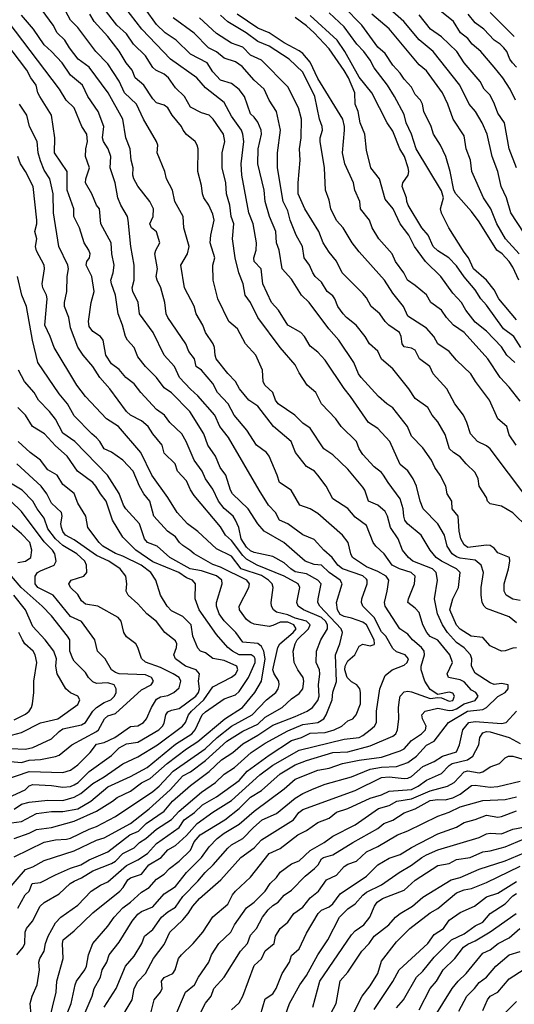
# Model space of a CAD drawing. Header units: metres. Extents: x -51132 to -49532, y -231222 to -229437.
# Tile 58 of 256: x -50578 to -50512, y -230971 to -230840. Entities that reach past the tile are written whole.
import ezdxf

# ---------------------------------------------------------------- set-up
doc = ezdxf.new("R2010")
doc.units = ezdxf.units.M
doc.layers.add('CONTOUR_INDEX', color=1, linetype='Continuous')
doc.layers.add('CONTOUR_INTER', color=3, linetype='Continuous')

msp = doc.modelspace()

# ---------------------------------------------------------------- linework, layer by layer
at = {"layer": 'CONTOUR_INDEX'}
for points, elevation in [([(-50511.58, -230920.47), (-50512.58, -230919.66), (-50515.58, -230918.54), (-50515.9, -230918.26), (-50516.15, -230917.76), (-50516.28, -230916.76), (-50516.28, -230915.76), (-50515.99, -230913.76), (-50516.28, -230912.76), (-50517.08, -230912.13), (-50519.08, -230911.85), (-50519.58, -230911.69), (-50520.15, -230911.26), (-50520.84, -230910.26), (-50521.18, -230908.76), (-50522.07, -230907.26), (-50524.03, -230905.26), (-50524.43, -230904.26), (-50524.91, -230902.26), (-50525.35, -230901.26), (-50526.08, -230900.21), (-50527.08, -230899.33), (-50528.48, -230896.26), (-50530.08, -230894.55), (-50531.34, -230893.76), (-50533.73, -230890.26), (-50534.58, -230889.23), (-50537.08, -230885.45), (-50538.08, -230884.37), (-50539.08, -230883.57), (-50539.85, -230882.26), (-50540.36, -230881.76), (-50542.08, -230880.77), (-50543.33, -230878.76), (-50544.24, -230877.76), (-50545.4, -230875.26), (-50545.64, -230873.26), (-50546.59, -230872.26), (-50546.62, -230871.76), (-50546.31, -230870.76), (-50546.24, -230869.76), (-50546.71, -230867.26), (-50547.26, -230865.76), (-50548.23, -230860.76), (-50548.31, -230859.26), (-50547.95, -230856.26), (-50548.08, -230855.26), (-50548.28, -230854.76), (-50549.58, -230852.9), (-50550.58, -230851.07), (-50553.08, -230849.1), (-50554.21, -230847.76), (-50557.71, -230845.26), (-50561.56, -230841.26), (-50566.08, -230835.38)], 55), ([(-50511.08, -230890.92), (-50512.58, -230889.03), (-50513.78, -230887.76), (-50515.41, -230885.26), (-50518.58, -230881.73), (-50520, -230880.76), (-50520.94, -230879.76), (-50521.61, -230878.76), (-50523.02, -230877.76), (-50523.58, -230876.73), (-50525.08, -230875.46), (-50526.14, -230874.76), (-50526.62, -230873.76), (-50527.71, -230872.26), (-50528.16, -230871.26), (-50529.94, -230869.26), (-50530.84, -230867.76), (-50531.2, -230866.76), (-50532.39, -230865.26), (-50532.47, -230864.26), (-50533.13, -230862.76), (-50533.32, -230861.76), (-50534.5, -230859.26), (-50534.81, -230857.76), (-50534.51, -230854.76), (-50534.51, -230854.26), (-50534.75, -230853.26), (-50538.08, -230847.85), (-50539.08, -230845.69), (-50540.08, -230844.54), (-50540.58, -230844.15), (-50542.58, -230843.08), (-50544.58, -230841.75), (-50546.08, -230841.16), (-50548.82, -230839.26)], 60), ([(-50511.22, -230871.26), (-50513.06, -230869.26), (-50514.21, -230867.26), (-50515.03, -230865.26), (-50515.98, -230863.76), (-50517.56, -230860.26), (-50517.7, -230858.76), (-50518.28, -230857.26), (-50518.58, -230855.49), (-50520.04, -230853.26), (-50520.73, -230851.26), (-50521.47, -230849.76), (-50523.58, -230846.83), (-50524.58, -230846.03), (-50528.58, -230841.25), (-50530.87, -230839.26)], 65), ([(-50511.88, -230842.26), (-50515.08, -230839.03)], 70), ([(-50573.97, -230973.76), (-50572.96, -230969.76), (-50572.87, -230968.26), (-50572.02, -230965.26), (-50572.12, -230963.26), (-50572.03, -230962.76), (-50570.58, -230961.57), (-50568.08, -230959.16), (-50564.5, -230956.26), (-50564.02, -230955.76), (-50563.4, -230954.76), (-50563.08, -230954.51), (-50561.58, -230954), (-50560.6, -230952.76), (-50558.96, -230951.76), (-50558.1, -230950.76), (-50557.08, -230950.19), (-50555.58, -230948.86), (-50554.16, -230947.26), (-50552.08, -230945.72), (-50549.58, -230944.17), (-50545.82, -230940.76), (-50544.08, -230939.48), (-50540.58, -230937.47), (-50534.58, -230935.99), (-50532.58, -230935.75), (-50532.08, -230935.51), (-50531.11, -230934.76), (-50530.53, -230934.26), (-50530.24, -230933.76), (-50530.27, -230932.26), (-50529.82, -230929.26), (-50529.08, -230927.52), (-50528.16, -230926.76), (-50526.58, -230926.13), (-50526.17, -230925.76), (-50525.98, -230925.26), (-50526.43, -230924.76), (-50527.58, -230924.34), (-50528.08, -230923.91), (-50529.03, -230922.26), (-50529.58, -230921.69), (-50530.55, -230919.76), (-50532.1, -230918.26), (-50532.26, -230917.76), (-50532.2, -230917.26), (-50531.51, -230915.26), (-50531.48, -230914.76), (-50531.58, -230914.64), (-50532.08, -230914.2), (-50534.78, -230913.26), (-50535.41, -230912.76), (-50536.16, -230911.76), (-50537.29, -230910.76), (-50538.58, -230909.36), (-50540.08, -230908.73), (-50542.08, -230907.27), (-50543.21, -230906.76), (-50543.73, -230905.76), (-50544.64, -230904.76), (-50545.91, -230902.76), (-50549.97, -230895.76), (-50551.15, -230894.26), (-50551.83, -230892.76), (-50554.08, -230890.17), (-50555.08, -230889.3), (-50556.52, -230887.76), (-50557.19, -230886.26), (-50558.57, -230884.76), (-50560.03, -230881.76), (-50561.86, -230879.26), (-50562.05, -230877.76), (-50562.75, -230876.26), (-50562.83, -230875.76), (-50562.55, -230874.76), (-50562.56, -230872.76), (-50563.03, -230870.26), (-50563.36, -230866.76), (-50563.47, -230866.26), (-50564.35, -230864.76), (-50564.74, -230863.76), (-50565.11, -230861.76), (-50565.77, -230859.76), (-50565.67, -230858.26), (-50566.03, -230857.26), (-50566.66, -230856.26), (-50566.78, -230855.76), (-50566.62, -230854.26), (-50567.36, -230852.26), (-50568.76, -230850.26), (-50569.44, -230848.76), (-50571.08, -230847.39), (-50572.19, -230845.76), (-50573.58, -230844.24), (-50574.58, -230843.35), (-50575.99, -230841.26), (-50577.58, -230839.42)], 50), ([(-50578.58, -230951.68), (-50574.58, -230949.72), (-50573.08, -230949.41), (-50571.58, -230949.34), (-50571.08, -230949.19), (-50568.58, -230947.99), (-50567.58, -230947.66), (-50565.08, -230946.32), (-50560.08, -230942.96), (-50559.25, -230942.26), (-50557.38, -230940.26), (-50553.11, -230937.26), (-50551.52, -230935.76), (-50549.6, -230934.26), (-50546.85, -230932.76), (-50544.93, -230930.76), (-50543.66, -230929.76), (-50543.35, -230929.26), (-50543.22, -230928.76), (-50543.28, -230928.26), (-50543.91, -230927.26), (-50544.08, -230926.76), (-50543.42, -230923.76), (-50543.13, -230923.26), (-50541.36, -230921.76), (-50540.97, -230921.26), (-50541.27, -230920.76), (-50542.08, -230920.4), (-50543.08, -230920.39), (-50544.08, -230920.85), (-50544.58, -230920.94), (-50546.58, -230920.63), (-50547.08, -230920.42), (-50547.58, -230920.02), (-50548.51, -230918.76), (-50548.57, -230918.26), (-50547.27, -230915.76), (-50547.18, -230915.26), (-50547.54, -230914.76), (-50551.08, -230913.06), (-50552.08, -230912.7), (-50554.58, -230911.29), (-50555.15, -230910.76), (-50556.08, -230910.17), (-50556.54, -230909.76), (-50557.08, -230908.99), (-50558.11, -230908.26), (-50559.93, -230906.26), (-50560.49, -230904.26), (-50561.3, -230903.26), (-50561.86, -230902.26), (-50562.71, -230900.26), (-50564.08, -230898.76), (-50565.58, -230897.72), (-50566.58, -230897.27), (-50567.15, -230896.26), (-50567.58, -230895.78), (-50568.23, -230895.26), (-50570.58, -230892.85), (-50571.44, -230891.26), (-50572.58, -230889.92), (-50575.43, -230885.76), (-50576.15, -230882.76), (-50576.92, -230878.26), (-50577.56, -230876.76), (-50578.15, -230874.26)], 45), ([(-50580.08, -230941.49), (-50576.58, -230940.3), (-50572.08, -230940.45), (-50571.08, -230940.14), (-50570.08, -230939.43), (-50568.46, -230937.76), (-50567.58, -230936.66), (-50566.58, -230936.43), (-50565.16, -230935.76), (-50563.08, -230934.31), (-50562.08, -230934.23), (-50561.31, -230933.76), (-50560.92, -230933.26), (-50560.27, -230931.76), (-50559.58, -230930.65), (-50559.08, -230930.36), (-50558.08, -230930.17), (-50557.26, -230929.76), (-50556.58, -230929.13), (-50556.34, -230928.26), (-50556.58, -230927.76), (-50557.38, -230927.26), (-50559.08, -230926.42), (-50561.08, -230925.73), (-50561.58, -230925.24), (-50562.07, -230923.76), (-50562.35, -230923.26), (-50563.58, -230922.32), (-50563.95, -230921.76), (-50564.32, -230920.26), (-50564.71, -230919.76), (-50567.42, -230918.26), (-50569.08, -230917.99), (-50569.58, -230917.53), (-50570.08, -230916.7), (-50571.08, -230915.76), (-50571.29, -230915.26), (-50570.98, -230914.76), (-50569.3, -230914.26), (-50568.89, -230913.76), (-50568.92, -230912.76), (-50569.14, -230912.26), (-50570.21, -230911.26), (-50572.08, -230910.16), (-50573.06, -230909.26), (-50574.08, -230907.93), (-50574.58, -230906.53), (-50575.52, -230905.26), (-50576.09, -230904.26), (-50577.49, -230902.76), (-50579.08, -230901.83)], 40), ([(-50560.53, -230973.26), (-50559.89, -230970.76), (-50559.06, -230969.76), (-50558.83, -230969.26), (-50558.92, -230968.26), (-50558.58, -230967.79), (-50557.43, -230967.26), (-50557.09, -230966.76), (-50556.64, -230965.26), (-50556.27, -230964.76), (-50554.7, -230963.26), (-50553.4, -230961.76), (-50552.08, -230959.68), (-50550.08, -230958.02), (-50549.48, -230956.76), (-50549.08, -230956.27), (-50547.08, -230954.4), (-50544.58, -230951.26), (-50543.08, -230950.56), (-50540.74, -230948.76), (-50539.58, -230948.16), (-50538.08, -230947.11), (-50536.58, -230946.54), (-50535.58, -230945.71), (-50534.08, -230945.23), (-50531.08, -230943.86), (-50529.58, -230943.44), (-50528.58, -230942.92), (-50525.58, -230942.69), (-50524.68, -230942.26), (-50523.58, -230941.46), (-50521.58, -230940.57), (-50520.58, -230939.5), (-50520.17, -230939.26), (-50518.11, -230938.76), (-50517.4, -230938.26), (-50516.61, -230936.76), (-50516.49, -230935.76), (-50516.08, -230935.13), (-50515.58, -230934.96), (-50515.08, -230935.01), (-50512.58, -230935.78), (-50511.08, -230936.58)], 55), ([(-50542.41, -230972.76), (-50541.87, -230971.26), (-50540.5, -230968.76), (-50539.58, -230967.52), (-50538.09, -230964.76), (-50536.75, -230962.76), (-50535.2, -230959.76), (-50534.08, -230958.63), (-50533.08, -230957.96), (-50532.08, -230956.82), (-50531.58, -230956.42), (-50529.58, -230955.43), (-50527.24, -230953.76), (-50525.58, -230952.81), (-50524.2, -230951.76), (-50523.58, -230951.44), (-50522.08, -230950.76), (-50516.58, -230949.13), (-50515.58, -230948.64), (-50515.08, -230948.54), (-50513.58, -230948.6), (-50512.08, -230947.98), (-50508.58, -230947.34)], 60), ([(-50527.58, -230971.82), (-50526.66, -230970.76), (-50524.9, -230967.76), (-50524.08, -230966.95), (-50522.58, -230965.07), (-50520.27, -230962.76), (-50518.58, -230961.98), (-50517.08, -230960.91), (-50516.08, -230960.39), (-50515.12, -230959.26), (-50513.08, -230957.95), (-50512.08, -230956.91), (-50511.58, -230956.6)], 65), ([(-50513.08, -230972.48), (-50511.58, -230971.01)], 70)]:
    msp.add_lwpolyline(points, dxfattribs=dict(at, elevation=elevation))
at = {"layer": 'CONTOUR_INTER'}
for points, elevation in [([(-50511.58, -230923.83), (-50512.08, -230923.84), (-50513.08, -230924.22), (-50513.58, -230924.24), (-50514.08, -230924.05), (-50515.08, -230923.52), (-50516.08, -230922.42), (-50517.62, -230922.26), (-50519.08, -230921.3), (-50519.58, -230920.78), (-50520.49, -230918.76), (-50520.09, -230917.26), (-50519.31, -230915.76), (-50519.12, -230913.76), (-50519.59, -230913.26), (-50521.59, -230912.26), (-50522.28, -230911.76), (-50523.08, -230910.76), (-50524.31, -230908.76), (-50526.11, -230907.26), (-50526.47, -230906.76), (-50526.63, -230906.26), (-50526.7, -230905.26), (-50527.08, -230903.91), (-50528.71, -230901.76), (-50529.32, -230900.76), (-50529.58, -230900.42), (-50530.58, -230899.68), (-50532.08, -230898.02), (-50532.58, -230897.26), (-50532.93, -230896.26), (-50534.98, -230894.26), (-50535.7, -230893.26), (-50537.6, -230891.26), (-50538.34, -230889.76), (-50539.51, -230888.76), (-50540.58, -230887.11), (-50541.08, -230886.05), (-50543.08, -230883.76), (-50546.09, -230879.76), (-50547.04, -230877.76), (-50547.77, -230876.76), (-50548.02, -230875.26), (-50548.61, -230873.76), (-50549.12, -230871.76), (-50549.48, -230869.26), (-50549.3, -230867.26), (-50549.65, -230866.26), (-50549.81, -230864.76), (-50550.27, -230863.26), (-50550.34, -230861.76), (-50550.84, -230859.76), (-50550.85, -230857.76), (-50550.47, -230856.26), (-50550.67, -230855.26), (-50552.04, -230853.26), (-50552.58, -230852.75), (-50553.58, -230852.42), (-50555.08, -230851.7), (-50555.85, -230850.26), (-50557.08, -230849.1), (-50557.99, -230847.76), (-50558.58, -230847.27), (-50559.7, -230846.76), (-50560.08, -230846.38), (-50561.08, -230844.85), (-50562.66, -230843.26), (-50563.58, -230841.89), (-50564.89, -230840.76), (-50567.95, -230836.76)], 54), ([(-50510.58, -230868.5), (-50512.33, -230865.76), (-50512.94, -230863.76), (-50513.65, -230862.26), (-50514.07, -230860.26), (-50514.85, -230858.26), (-50515.52, -230855.26), (-50516.15, -230853.76), (-50517.07, -230852.26), (-50517.92, -230851.26), (-50519.16, -230848.76), (-50522.71, -230844.26), (-50524.58, -230842.71), (-50526.62, -230840.26), (-50529.58, -230837.61)], 66), ([(-50511.73, -230850.76), (-50512.41, -230849.26), (-50513.4, -230847.76), (-50514.58, -230846.33), (-50516.36, -230844.26), (-50517.48, -230843.26), (-50518.08, -230842.52), (-50519.04, -230841.76), (-50520.01, -230840.26), (-50523.58, -230837.3)], 68), ([(-50571.76, -230973.26), (-50570.97, -230971.26), (-50570.46, -230968.76), (-50570.26, -230968.26), (-50569.16, -230966.76), (-50568.92, -230966.26), (-50568.67, -230964.76), (-50568.07, -230963.26), (-50566.08, -230960.92), (-50565.25, -230959.76), (-50564.08, -230958.51), (-50563.06, -230957.76), (-50561.58, -230956.42), (-50560.57, -230955.76), (-50559.58, -230954.69), (-50558.58, -230954), (-50557.88, -230953.26), (-50556.58, -230952.26), (-50555.08, -230950.78), (-50554.58, -230949.7), (-50553.78, -230948.76), (-50550.47, -230946.76), (-50548.58, -230945.24), (-50547.08, -230943.73), (-50545.58, -230942.85), (-50543.08, -230940.62), (-50541.08, -230939.43), (-50539.58, -230938.84), (-50536.08, -230937.77), (-50534.08, -230937.68), (-50531.08, -230936.89), (-50528.08, -230935.6), (-50527.7, -230935.26), (-50527.46, -230934.76), (-50527.26, -230933.26), (-50527.33, -230931.76), (-50527.21, -230930.76), (-50527.08, -230930.26), (-50526.58, -230929.67), (-50526.08, -230929.58), (-50525.58, -230929.7), (-50523.08, -230930.57), (-50522.08, -230930.43), (-50521.58, -230930.5), (-50520.58, -230930.91), (-50520.08, -230930.82), (-50519.84, -230930.26), (-50520.08, -230929.84), (-50520.58, -230929.72), (-50522.08, -230930.05), (-50523.08, -230929.35), (-50523.81, -230928.26), (-50524.29, -230926.76), (-50524.29, -230926.26), (-50523.86, -230924.76), (-50523.9, -230924.26), (-50524.24, -230923.76), (-50525.45, -230922.76), (-50526.08, -230921.99), (-50527.16, -230921.26), (-50529.12, -230918.26), (-50529.2, -230917.76), (-50528.83, -230916.26), (-50528.63, -230914.76), (-50528.95, -230914.26), (-50530.08, -230913.62), (-50531.58, -230912.99), (-50533.44, -230911.76), (-50533.7, -230911.26), (-50534.05, -230909.76), (-50534.8, -230908.76), (-50538.08, -230905.88), (-50539.08, -230905.28), (-50540.47, -230904.76), (-50541.62, -230902.76), (-50543.2, -230901.76), (-50543.49, -230900.76), (-50544.58, -230898.25), (-50544.93, -230897.76), (-50546.26, -230896.76), (-50547.53, -230894.76), (-50549.24, -230892.76), (-50550.05, -230891.26), (-50551.47, -230889.76), (-50552.08, -230888.56), (-50553.58, -230886.78), (-50554.31, -230886.26), (-50554.53, -230885.26), (-50555.27, -230884.26), (-50555.66, -230883.26), (-50558.09, -230879.76), (-50558.32, -230879.26), (-50558.46, -230877.76), (-50559.01, -230875.76), (-50559.52, -230874.76), (-50559.62, -230874.26), (-50559.48, -230873.26), (-50559.81, -230871.26), (-50559.7, -230870.76), (-50559.17, -230869.76), (-50559.58, -230868.3), (-50560.24, -230867.76), (-50560.46, -230867.26), (-50560.05, -230866.26), (-50559.98, -230865.26), (-50560.46, -230864.26), (-50562.08, -230862.21), (-50562.63, -230861.26), (-50562.75, -230860.76), (-50562.69, -230859.76), (-50562.98, -230858.76), (-50563.09, -230857.26), (-50563.69, -230855.76), (-50564.1, -230853.26), (-50566.04, -230849.76), (-50568.58, -230846.35), (-50570.04, -230845.26), (-50571.21, -230843.76), (-50571.82, -230842.76), (-50572.86, -230841.76), (-50573.37, -230840.76), (-50574.85, -230838.76)], 51), ([(-50569.24, -230972.76), (-50568.17, -230970.26), (-50567.92, -230969.26), (-50567.08, -230967.76), (-50566.82, -230966.76), (-50566.21, -230965.76), (-50565.89, -230964.76), (-50564.58, -230963.09), (-50562.84, -230960.26), (-50562.08, -230959.35), (-50561.58, -230959), (-50560.08, -230958.34), (-50558.58, -230956.62), (-50557.08, -230955.67), (-50555.59, -230953.76), (-50553.6, -230951.76), (-50552.58, -230950.35), (-50551.49, -230949.26), (-50550.58, -230948.55), (-50548.58, -230947.31), (-50546.58, -230945.62), (-50542.58, -230942.63), (-50541.08, -230941.32), (-50538.08, -230940.14), (-50536.58, -230939.88), (-50534.78, -230939.26), (-50532.58, -230938.8), (-50529.58, -230938.4), (-50527.08, -230937.53), (-50526.58, -230937.26), (-50525.58, -230936.19), (-50524.24, -230935.26), (-50523.73, -230934.76), (-50523.62, -230934.26), (-50524.14, -230933.26), (-50524.19, -230932.76), (-50523.78, -230932.26), (-50522.08, -230931.84), (-50520.58, -230932.17), (-50520.08, -230932.14), (-50519.58, -230931.95), (-50518.58, -230931.27), (-50517.08, -230930.82), (-50516.68, -230930.26), (-50517.03, -230929.76), (-50517.58, -230929.46), (-50518.58, -230928.35), (-50519.08, -230928.09), (-50520.66, -230927.76), (-50520.83, -230927.26), (-50520.11, -230925.76), (-50520.46, -230924.76), (-50522.08, -230922.8), (-50523.08, -230922.28), (-50523.54, -230921.76), (-50524.07, -230920.76), (-50524.58, -230919.1), (-50525.08, -230918.52), (-50526.06, -230917.76), (-50525.97, -230917.26), (-50525.19, -230915.26), (-50525.11, -230914.26), (-50525.63, -230913.76), (-50527.17, -230913.26), (-50528.17, -230912.76), (-50529.25, -230911.26), (-50530.36, -230910.26), (-50530.69, -230909.76), (-50531.58, -230907.5), (-50533.08, -230906.37), (-50534.08, -230905.23), (-50536.08, -230903.93), (-50536.95, -230902.26), (-50538.09, -230900.76), (-50538.54, -230900.26), (-50539.58, -230899.6), (-50541.06, -230897.76), (-50541.65, -230896.26), (-50544, -230894.26), (-50546.08, -230891.58), (-50547.28, -230890.76), (-50548.53, -230889.26), (-50549.06, -230888.26), (-50550.08, -230887.23), (-50551.63, -230885.26), (-50551.79, -230884.76), (-50551.85, -230883.76), (-50552.05, -230883.26), (-50553.08, -230881.76), (-50553.43, -230880.76), (-50554.3, -230879.26), (-50554.58, -230878.21), (-50555.88, -230875.76), (-50556.36, -230872.76), (-50555.44, -230871.26), (-50555.22, -230870.26), (-50555.94, -230867.76), (-50556.02, -230866.26), (-50557.15, -230864.26), (-50557.45, -230862.76), (-50558.28, -230861.26), (-50558.47, -230860.26), (-50559.51, -230857.76), (-50559.41, -230856.76), (-50559.61, -230856.26), (-50561.33, -230853.26), (-50562.26, -230851.26), (-50563.86, -230849.76), (-50564.58, -230848.22), (-50566.08, -230845.9), (-50567.7, -230844.26), (-50570.08, -230841.07), (-50571.08, -230840.07), (-50572.03, -230838.26)], 52), ([(-50566.57, -230971.76), (-50564.97, -230969.26), (-50563.73, -230966.26), (-50562.58, -230964.95), (-50561.57, -230963.26), (-50561.18, -230962.26), (-50560.08, -230961.38), (-50558.94, -230959.76), (-50558.08, -230959.03), (-50557.08, -230958.42), (-50556.08, -230956.96), (-50554.08, -230954.95), (-50553.12, -230953.76), (-50552.03, -230952.76), (-50550.08, -230950.53), (-50549.58, -230950.08), (-50548.08, -230949.25), (-50546.68, -230947.76), (-50545.52, -230946.76), (-50543.58, -230945.92), (-50541.08, -230943.88), (-50540.08, -230943.25), (-50538.58, -230942.56), (-50537.08, -230942.01), (-50533.58, -230941.01), (-50531.08, -230940), (-50529.58, -230939.75), (-50527.58, -230939.66), (-50526.08, -230939.12), (-50524.93, -230938.26), (-50523.58, -230936.8), (-50522.58, -230936.26), (-50520.66, -230933.76), (-50518.11, -230932.26), (-50516.08, -230932.05), (-50515.6, -230931.76), (-50514.08, -230930.32), (-50513.12, -230929.76), (-50512.68, -230929.26), (-50512.72, -230928.76), (-50513.58, -230928.56), (-50514.58, -230928.69), (-50515.08, -230928.49), (-50517.08, -230927.18), (-50517.59, -230926.26), (-50517.55, -230925.26), (-50517.71, -230924.76), (-50518.58, -230923.79), (-50519.58, -230923.1), (-50520.81, -230921.76), (-50521.44, -230920.76), (-50522.11, -230919.26), (-50522.52, -230917.26), (-50522.1, -230914.76), (-50522.28, -230913.76), (-50522.8, -230913.26), (-50525.43, -230912.26), (-50525.99, -230911.76), (-50526.78, -230910.76), (-50527.35, -230909.26), (-50528.39, -230907.76), (-50528.77, -230906.26), (-50529.08, -230905.62), (-50530.08, -230904.79), (-50531.31, -230904.26), (-50531.79, -230902.76), (-50532.08, -230902.37), (-50534.08, -230899.96), (-50536.08, -230898.08), (-50537.29, -230897.26), (-50539.08, -230894.5), (-50540.08, -230893.84), (-50541.16, -230892.76), (-50543.38, -230891.26), (-50543.72, -230890.76), (-50544.1, -230889.76), (-50545.14, -230888.76), (-50545.35, -230888.26), (-50545.45, -230886.76), (-50546.34, -230884.76), (-50547.72, -230883.26), (-50548.79, -230881.26), (-50549.96, -230880.26), (-50551.43, -230877.26), (-50552.04, -230874.76), (-50552.08, -230872.76), (-50551.8, -230871.76), (-50552.42, -230869.76), (-50552.33, -230868.76), (-50551.9, -230866.76), (-50552.08, -230865.96), (-50552.6, -230864.76), (-50553.28, -230863.76), (-50553.46, -230863.26), (-50553.58, -230862.15), (-50554.07, -230860.26), (-50554.04, -230857.26), (-50554.15, -230856.76), (-50554.43, -230856.26), (-50555.58, -230855.32), (-50556.05, -230854.76), (-50556.28, -230854.26), (-50557.49, -230852.76), (-50558.1, -230851.76), (-50558.58, -230851.41), (-50559.58, -230851.08), (-50560.08, -230850.57), (-50561.26, -230848.76), (-50562.43, -230847.76), (-50562.83, -230846.76), (-50563.65, -230845.76), (-50564.58, -230844.2), (-50566.08, -230842.26), (-50567.9, -230840.26), (-50568.5, -230839.26)], 53), ([(-50511.08, -230917.48), (-50512.08, -230917.32), (-50512.98, -230916.76), (-50513.22, -230916.26), (-50513.25, -230915.26), (-50512.64, -230913.26), (-50512.49, -230912.26), (-50512.54, -230911.76), (-50514.08, -230911.12), (-50514.58, -230910.53), (-50515.08, -230910.16), (-50515.58, -230910.12), (-50518.08, -230910.41), (-50518.58, -230910.06), (-50519, -230909.26), (-50519.25, -230908.26), (-50519.35, -230906.26), (-50520.15, -230905.26), (-50520.22, -230904.26), (-50520.83, -230903.26), (-50520.99, -230902.26), (-50521.76, -230900.76), (-50522.47, -230899.76), (-50522.93, -230898.76), (-50524.08, -230897.12), (-50525.58, -230895.58), (-50526.11, -230894.26), (-50528.08, -230891.78), (-50528.9, -230891.26), (-50530, -230890.26), (-50532.29, -230887.76), (-50532.66, -230887.26), (-50533.29, -230885.76), (-50535.3, -230882.76), (-50536.61, -230881.26), (-50539.24, -230877.76), (-50540.27, -230876.76), (-50541.58, -230874.62), (-50542.85, -230873.26), (-50543.23, -230870.76), (-50543.6, -230869.76), (-50543.66, -230868.26), (-50544.53, -230866.26), (-50545.1, -230864.26), (-50545.24, -230862.76), (-50546.06, -230859.26), (-50546.04, -230857.26), (-50545.58, -230855.26), (-50545.64, -230854.76), (-50546.08, -230853.7), (-50546.58, -230853), (-50547.08, -230852.59), (-50547.84, -230850.26), (-50548.58, -230849.31), (-50549.58, -230848.54), (-50551.08, -230848.09), (-50552.08, -230846.96), (-50552.83, -230845.76), (-50555.08, -230844.59), (-50556.96, -230842.76), (-50558.42, -230841.76), (-50559.58, -230840.63), (-50561.08, -230838.61)], 56), ([(-50511.58, -230880.03), (-50513.94, -230877.26), (-50514.58, -230876.06), (-50515.58, -230874.78), (-50517.3, -230873.26), (-50517.99, -230871.76), (-50518.58, -230871.02), (-50520.63, -230867.76), (-50521.58, -230865.81), (-50521.72, -230865.26), (-50521.34, -230863.76), (-50521.58, -230862.82), (-50524.95, -230857.26), (-50525.61, -230855.26), (-50526.29, -230853.76), (-50526.58, -230852.67), (-50527.87, -230850.26), (-50528.8, -230848.76), (-50530.58, -230846.44), (-50531.08, -230845.42), (-50531.94, -230844.26), (-50532.88, -230843.26), (-50534.58, -230840.98), (-50536.58, -230839.11)], 63), ([(-50511.27, -230874.76), (-50512.08, -230873.04), (-50512.58, -230872.29), (-50513.52, -230871.26), (-50514.22, -230870.76), (-50516.58, -230866.96), (-50517.58, -230865.58), (-50519.69, -230863.26), (-50519.94, -230862.76), (-50520.43, -230860.26), (-50521, -230858.26), (-50521.72, -230856.76), (-50522.65, -230855.26), (-50522.95, -230854.26), (-50523.94, -230852.26), (-50524.11, -230851.26), (-50524.37, -230850.76), (-50525.08, -230849.98), (-50525.58, -230848.99), (-50526.58, -230847.96), (-50527.08, -230847.15), (-50528.08, -230846.09), (-50529.08, -230844.53), (-50530.08, -230843.66), (-50532.2, -230840.76), (-50534.65, -230838.26)], 64), ([(-50511.59, -230859.76), (-50512.57, -230857.26), (-50513.17, -230853.76), (-50514.08, -230852.5), (-50514.51, -230851.26), (-50515.08, -230850.09), (-50515.91, -230849.26), (-50516.43, -230848.26), (-50518.55, -230845.76), (-50519.56, -230844.26), (-50521.58, -230842.3), (-50523.06, -230841.26), (-50524.58, -230839.35)], 67), ([(-50511.58, -230846.34), (-50512.14, -230845.76), (-50512.48, -230845.26), (-50512.89, -230844.26), (-50513.28, -230843.76), (-50513.77, -230843.26), (-50514.58, -230842.73), (-50515.95, -230841.26), (-50517.08, -230840.41), (-50518.03, -230839.26)], 69), ([(-50576.16, -230974.26), (-50576.45, -230971.26), (-50576.17, -230970.26), (-50575.5, -230968.76), (-50575.21, -230966.76), (-50575.27, -230965.76), (-50575.13, -230965.26), (-50574.59, -230964.26), (-50574.41, -230963.26), (-50574.05, -230962.26), (-50573.08, -230960.48), (-50572.36, -230959.76), (-50570.08, -230958.12), (-50568.3, -230956.26), (-50567.08, -230955.45), (-50566.08, -230955.02), (-50563.58, -230952.85), (-50562.08, -230952.1), (-50560.8, -230951.26), (-50559.58, -230949.9), (-50556.58, -230947.78), (-50555.9, -230946.76), (-50554.54, -230945.76), (-50553.48, -230944.76), (-50551.58, -230943.7), (-50548.58, -230941.51), (-50547.51, -230940.26), (-50544.58, -230938.12), (-50541.58, -230936.19), (-50540.25, -230935.76), (-50539.08, -230935.2), (-50537.08, -230935.09), (-50535.9, -230934.76), (-50534.89, -230934.26), (-50534.08, -230933.54), (-50533.42, -230933.26), (-50532.98, -230932.76), (-50532.4, -230931.26), (-50532.38, -230929.76), (-50532.49, -230929.26), (-50532.87, -230928.76), (-50533.58, -230928.35), (-50534.16, -230927.76), (-50534.5, -230926.76), (-50534.45, -230926.26), (-50534.08, -230925.55), (-50533.14, -230924.76), (-50532.58, -230923.57), (-50532.08, -230923.31), (-50531.08, -230923.52), (-50530.58, -230923.38), (-50530.52, -230923.26), (-50530.56, -230922.76), (-50531.61, -230920.76), (-50532.08, -230920.39), (-50533.58, -230919.85), (-50534.58, -230919.64), (-50535.08, -230919.34), (-50535.44, -230918.76), (-50535.59, -230917.76), (-50534.85, -230915.26), (-50535.11, -230914.76), (-50536.58, -230913.76), (-50537.58, -230912.79), (-50538.58, -230912.71), (-50539.75, -230912.26), (-50542.6, -230909.76), (-50545.22, -230908.26), (-50546.08, -230907.25), (-50547.39, -230905.26), (-50549.44, -230903.26), (-50549.71, -230902.76), (-50550.36, -230900.76), (-50551.09, -230899.76), (-50551.71, -230898.26), (-50552.73, -230896.76), (-50553.26, -230895.26), (-50555.15, -230892.26), (-50557.58, -230889.77), (-50558.58, -230889.11), (-50559.58, -230887.76), (-50561.05, -230886.26), (-50562.08, -230884.98), (-50562.55, -230883.76), (-50563.45, -230882.76), (-50563.73, -230882.26), (-50564.11, -230880.76), (-50564.69, -230879.26), (-50565.04, -230876.76), (-50565.61, -230875.26), (-50565.68, -230874.76), (-50565.38, -230873.76), (-50565.26, -230872.76), (-50565.55, -230871.26), (-50565.65, -230869.76), (-50567.02, -230867.26), (-50567.18, -230865.26), (-50567.59, -230864.76), (-50568.21, -230863.26), (-50569.04, -230861.76), (-50569.02, -230861.26), (-50568.53, -230859.76), (-50569.04, -230858.26), (-50569.01, -230857.26), (-50568.79, -230856.26), (-50568.9, -230855.26), (-50569.57, -230854.26), (-50570.58, -230851.76), (-50571.63, -230850.76), (-50572.54, -230849.26), (-50579.39, -230840.26)], 49), ([(-50510.09, -230907.76), (-50512.08, -230905.78), (-50513.58, -230904.93), (-50515.08, -230904.61), (-50515.45, -230904.26), (-50515.6, -230903.76), (-50516.57, -230902.26), (-50516.69, -230901.26), (-50517.08, -230900.4), (-50518.31, -230899.26), (-50519.08, -230898.32), (-50520, -230897.76), (-50520.5, -230897.26), (-50521.08, -230895.37), (-50522.08, -230893.64), (-50522.84, -230892.76), (-50523.43, -230891.76), (-50525.08, -230890.53), (-50525.93, -230889.26), (-50528.08, -230886.57), (-50529.58, -230885.28), (-50530.08, -230884.24), (-50531.19, -230883.26), (-50531.75, -230882.26), (-50532.97, -230880.76), (-50534.26, -230879.76), (-50534.69, -230879.26), (-50535.42, -230878.26), (-50535.8, -230877.26), (-50536.08, -230876.87), (-50536.82, -230876.26), (-50537.58, -230875.03), (-50538.43, -230874.26), (-50538.76, -230873.76), (-50539.21, -230872.76), (-50539.88, -230871.76), (-50540.12, -230870.26), (-50540.97, -230868.76), (-50541.76, -230866.76), (-50542.08, -230865.53), (-50542.71, -230864.26), (-50543.44, -230859.76), (-50543.47, -230857.76), (-50543.05, -230854.76), (-50543.61, -230852.26), (-50544.57, -230850.76), (-50545.22, -230849.26), (-50546.58, -230848.08), (-50548.18, -230846.26), (-50549.08, -230845.65), (-50550.58, -230845.16), (-50551.58, -230844.3), (-50552.64, -230843.76), (-50554.58, -230841.82), (-50557.37, -230839.76)], 57), ([(-50510.2, -230903.76), (-50515.08, -230897.27), (-50515.58, -230896.87), (-50516.8, -230896.26), (-50517.74, -230895.26), (-50518.2, -230893.76), (-50518.67, -230892.76), (-50519.79, -230891.26), (-50520.88, -230889.26), (-50522.7, -230887.26), (-50523.15, -230886.26), (-50524.52, -230885.26), (-50525.08, -230884.11), (-50525.58, -230883.83), (-50526.58, -230883.67), (-50526.85, -230883.26), (-50526.95, -230882.26), (-50527.2, -230881.76), (-50528.6, -230880.76), (-50529.09, -230880.26), (-50529.83, -230879.26), (-50530.97, -230878.26), (-50531.58, -230877.12), (-50532.08, -230876.52), (-50534.85, -230873.76), (-50535.58, -230872.24), (-50536.58, -230871.02), (-50537.36, -230869.76), (-50537.95, -230868.26), (-50539.81, -230865.26), (-50540.68, -230863.26), (-50540.7, -230861.76), (-50540.44, -230858.76), (-50540.51, -230857.26), (-50540.28, -230855.76), (-50540.25, -230853.26), (-50540.67, -230851.76), (-50542.08, -230848.95), (-50545.58, -230845.4), (-50547.08, -230844.76), (-50548.08, -230843.67), (-50549.58, -230843.14), (-50551.58, -230841.86), (-50553.85, -230839.76)], 58), ([(-50511.61, -230896.76), (-50512.58, -230895.4), (-50512.87, -230894.26), (-50514.08, -230893.26), (-50515.18, -230890.76), (-50517.07, -230888.26), (-50517.66, -230887.26), (-50519.58, -230885.45), (-50520.58, -230884.26), (-50522.08, -230883.27), (-50522.63, -230882.26), (-50523.58, -230881.17), (-50526.08, -230879.55), (-50526.65, -230878.26), (-50528.08, -230876.5), (-50529.21, -230874.76), (-50532.58, -230871), (-50533.52, -230869.76), (-50534.72, -230867.76), (-50535.58, -230866.81), (-50536.33, -230865.26), (-50536.58, -230864.08), (-50537.07, -230862.76), (-50537.2, -230859.76), (-50537.79, -230856.26), (-50537.79, -230855.76), (-50537.47, -230854.76), (-50537.48, -230854.26), (-50537.84, -230853.26), (-50538.48, -230850.26), (-50540.08, -230847.03), (-50541.9, -230845.26), (-50544.58, -230843.52), (-50546.08, -230842.91), (-50547.62, -230841.76), (-50550.08, -230840.28), (-50551.08, -230839.39)], 59), ([(-50511.82, -230885.76), (-50512.89, -230884.76), (-50513.58, -230883.67), (-50515.58, -230881.55), (-50517.08, -230880.35), (-50518.33, -230878.76), (-50518.91, -230877.76), (-50520.08, -230876.5), (-50521.66, -230874.26), (-50523.71, -230872.26), (-50525.19, -230870.26), (-50525.95, -230868.76), (-50527.12, -230867.26), (-50528.05, -230865.26), (-50529.08, -230863.96), (-50529.87, -230861.26), (-50531.01, -230859.76), (-50531.58, -230857.42), (-50531.81, -230855.26), (-50532.45, -230853.76), (-50532.71, -230852.26), (-50533.09, -230851.26), (-50533.13, -230849.76), (-50534.01, -230847.76), (-50534.58, -230846.79), (-50536.58, -230843.9), (-50538.57, -230841.76), (-50539.58, -230840.85), (-50541.08, -230839.72)], 61), ([(-50511.02, -230883.76), (-50511.95, -230882.26), (-50513.33, -230881.26), (-50515.58, -230878.1), (-50516.33, -230877.26), (-50517.08, -230876.03), (-50518.58, -230874.31), (-50519.58, -230872.83), (-50520.61, -230871.76), (-50522.08, -230870.85), (-50522.71, -230870.26), (-50523.37, -230868.76), (-50524.23, -230867.76), (-50526.04, -230864.76), (-50526.22, -230864.26), (-50526.27, -230863.76), (-50526.82, -230862.26), (-50526.75, -230861.76), (-50526.03, -230860.76), (-50525.96, -230860.26), (-50526.05, -230859.76), (-50526.53, -230858.26), (-50527.14, -230857.26), (-50528.08, -230854.9), (-50528.85, -230853.76), (-50530.89, -230849.76), (-50532.58, -230847.67), (-50534.49, -230844.26), (-50535.48, -230842.76), (-50539.08, -230839.47)], 62), ([(-50578.21, -230964.76), (-50577.36, -230963.76), (-50577.17, -230963.26), (-50577.1, -230961.76), (-50576.91, -230961.26), (-50576.13, -230960.26), (-50575.12, -230958.26), (-50574.58, -230957.77), (-50572.58, -230956.62), (-50571.1, -230955.26), (-50570.58, -230954.94), (-50569.58, -230954.5), (-50568.08, -230953.55), (-50565.58, -230952.59), (-50565.07, -230952.26), (-50564.08, -230951.25), (-50562.58, -230950.48), (-50561.84, -230949.76), (-50561.02, -230949.26), (-50559.58, -230948.02), (-50557.58, -230946.7), (-50556.58, -230945.59), (-50553.58, -230943.06), (-50551.73, -230941.76), (-50550.58, -230940.67), (-50549.18, -230939.76), (-50546.97, -230937.76), (-50545.08, -230936.53), (-50542.08, -230934.88), (-50540.08, -230934.02), (-50538.08, -230933.77), (-50537.29, -230933.26), (-50536.97, -230932.76), (-50536.15, -230930.76), (-50536.08, -230929.72), (-50535.58, -230928.31), (-50535.71, -230924.76), (-50535.14, -230923.26), (-50534.77, -230921.76), (-50534.98, -230921.26), (-50537.83, -230918.26), (-50538.06, -230917.76), (-50538.05, -230917.26), (-50537.62, -230915.26), (-50538.08, -230914.76), (-50539.58, -230913.93), (-50541.08, -230913.65), (-50541.7, -230913.26), (-50542.58, -230912.45), (-50544.08, -230911.64), (-50546.58, -230911.08), (-50547.08, -230910.85), (-50547.58, -230910.37), (-50548.32, -230909.26), (-50548.62, -230907.76), (-50549.08, -230906.76), (-50549.39, -230906.26), (-50550.58, -230905.23), (-50551.33, -230904.26), (-50552.08, -230902.66), (-50553.08, -230901.26), (-50553.52, -230900.26), (-50554.55, -230898.76), (-50555.62, -230896.26), (-50556.21, -230895.26), (-50557.81, -230893.76), (-50558.54, -230892.76), (-50559.58, -230892), (-50561.66, -230889.76), (-50562.58, -230888.59), (-50563.69, -230887.76), (-50564.58, -230886.66), (-50565.58, -230885.93), (-50566.34, -230884.76), (-50566.69, -230882.76), (-50567.08, -230882.26), (-50568.08, -230881.62), (-50568.58, -230880.94), (-50568.65, -230880.26), (-50568.31, -230877.76), (-50567.91, -230876.26), (-50568.21, -230874.26), (-50568.98, -230872.76), (-50568.9, -230872.26), (-50568.54, -230871.76), (-50568.45, -230871.26), (-50568.62, -230870.76), (-50569.23, -230869.76), (-50569.86, -230867.76), (-50570.62, -230866.26), (-50570.6, -230865.26), (-50571.51, -230862.76), (-50571.5, -230860.26), (-50573.2, -230857.76), (-50573.15, -230855.76), (-50573.58, -230852.76), (-50575.16, -230850.26), (-50575.42, -230849.76), (-50575.64, -230848.76), (-50576.35, -230847.76), (-50576.87, -230846.76), (-50580.7, -230841.76)], 48), ([(-50578.08, -230958.54), (-50577.12, -230956.76), (-50576.59, -230956.26), (-50576.17, -230955.26), (-50575.08, -230955.13), (-50573.08, -230954.1), (-50571.08, -230953.2), (-50569.69, -230952.76), (-50568.58, -230952.1), (-50566.08, -230951.02), (-50563.16, -230948.76), (-50562.01, -230948.26), (-50560.97, -230947.26), (-50558.58, -230945.62), (-50557.44, -230944.26), (-50555.08, -230942.16), (-50552.58, -230940.32), (-50550.93, -230938.76), (-50549.42, -230937.76), (-50548.08, -230936.6), (-50546.08, -230935.47), (-50544.08, -230934.14), (-50541.08, -230932.97), (-50539.51, -230932.26), (-50538.77, -230931.76), (-50538.08, -230930.83), (-50537.89, -230930.26), (-50538.01, -230928.76), (-50537.8, -230927.26), (-50537.87, -230926.76), (-50538.31, -230925.76), (-50538.26, -230924.26), (-50537.67, -230922.76), (-50536.81, -230921.26), (-50536.8, -230920.76), (-50537.06, -230920.26), (-50537.58, -230919.78), (-50539.99, -230918.76), (-50540.68, -230918.26), (-50540.89, -230917.76), (-50540.49, -230915.76), (-50540.71, -230915.26), (-50542.58, -230914.25), (-50546.16, -230912.76), (-50547.58, -230911.96), (-50548.08, -230911.47), (-50549.58, -230909.48), (-50550.37, -230908.76), (-50551.08, -230907.65), (-50554.58, -230903.47), (-50555.08, -230902.75), (-50555.58, -230901.52), (-50556.79, -230900.26), (-50557.09, -230899.26), (-50558.58, -230897.82), (-50558.85, -230896.76), (-50560.09, -230895.26), (-50560.69, -230894.26), (-50561.58, -230893.52), (-50563.05, -230892.76), (-50563.58, -230892.29), (-50565.81, -230889.26), (-50567.16, -230887.76), (-50568.1, -230886.26), (-50569.39, -230884.76), (-50570.08, -230883.68), (-50571.08, -230881.11), (-50571.28, -230879.76), (-50571.84, -230878.26), (-50571.88, -230877.76), (-50571.56, -230876.26), (-50571.51, -230874.26), (-50571.33, -230873.26), (-50571.42, -230872.76), (-50572.61, -230870.26), (-50573.33, -230865.76), (-50573.39, -230863.26), (-50573.81, -230861.26), (-50574.58, -230860.08), (-50575.08, -230858.83), (-50575.37, -230857.76), (-50575.51, -230856.26), (-50576.51, -230854.26), (-50576.87, -230852.76), (-50577.84, -230851.26)], 47), ([(-50579.54, -230956.26), (-50577.08, -230953.38), (-50576.08, -230953.03), (-50574.58, -230952.19), (-50570.58, -230950.89), (-50567.58, -230949.46), (-50566.58, -230949.17), (-50563.08, -230947.26), (-50560.58, -230945.28), (-50557.75, -230942.76), (-50556.08, -230940.88), (-50555.08, -230940.35), (-50553.08, -230938.84), (-50550.22, -230936.26), (-50548.08, -230934.94), (-50546.08, -230933.97), (-50545.08, -230933.07), (-50542.82, -230931.76), (-50541.58, -230930.63), (-50540.58, -230929.92), (-50540.1, -230929.26), (-50539.94, -230928.26), (-50540.05, -230927.76), (-50540.76, -230926.76), (-50541.25, -230925.76), (-50541.39, -230924.26), (-50541.12, -230923.26), (-50540.84, -230922.76), (-50539.31, -230921.26), (-50539.09, -230920.76), (-50539.58, -230920.24), (-50541.08, -230919.83), (-50542.08, -230919.4), (-50543.58, -230919.06), (-50544, -230918.76), (-50544.24, -230918.26), (-50544.3, -230917.76), (-50544.05, -230915.76), (-50544.19, -230915.26), (-50544.66, -230914.76), (-50545.58, -230914.18), (-50548.31, -230913.26), (-50549.58, -230911.59), (-50551.58, -230910.62), (-50554.08, -230908.29), (-50555.44, -230907.26), (-50556.84, -230905.76), (-50558.09, -230903.76), (-50560.23, -230900.76), (-50561.66, -230897.76), (-50564.65, -230894.26), (-50566.25, -230893.26), (-50569.08, -230890.27), (-50570.22, -230888.76), (-50573.26, -230883.76), (-50573.77, -230882.26), (-50574.49, -230880.76), (-50574.15, -230877.26), (-50574.24, -230876.76), (-50574.74, -230875.76), (-50574.82, -230875.26), (-50574.52, -230873.26), (-50574.57, -230872.76), (-50575.58, -230870.86), (-50575.73, -230870.26), (-50575.55, -230869.26), (-50575.82, -230868.26), (-50575.55, -230867.26), (-50575.55, -230866.76), (-50576.03, -230862.26), (-50577.04, -230860.26), (-50577.74, -230859.26), (-50578.1, -230858.26)], 46), ([(-50578.58, -230949.26), (-50576.58, -230948.55), (-50575.58, -230948.04), (-50573.58, -230947.78), (-50570.58, -230946.93), (-50567.58, -230945.6), (-50565.44, -230944.26), (-50564.86, -230943.76), (-50563.08, -230942.93), (-50561.58, -230941.82), (-50560.42, -230941.26), (-50558.18, -230939.26), (-50555.58, -230937.3), (-50554.08, -230936.32), (-50550.46, -230933.26), (-50548.13, -230931.76), (-50546.48, -230929.76), (-50545.6, -230928.26), (-50545.11, -230925.26), (-50545.28, -230924.26), (-50545.58, -230923.63), (-50546.08, -230923.24), (-50548.08, -230923.03), (-50549.03, -230921.76), (-50550.58, -230920.2), (-50551.23, -230919.26), (-50551.61, -230918.26), (-50551.59, -230917.76), (-50550.82, -230915.26), (-50550.88, -230914.76), (-50551.58, -230914.19), (-50553.58, -230913.52), (-50555.11, -230913.26), (-50557.8, -230911.76), (-50559.52, -230910.26), (-50560.78, -230909.76), (-50561.18, -230909.26), (-50561.84, -230907.26), (-50563.68, -230905.26), (-50564, -230904.76), (-50564.58, -230903.22), (-50566.11, -230900.76), (-50570.49, -230896.26), (-50572.08, -230895.15), (-50573.08, -230893.29), (-50573.84, -230892.26), (-50575.32, -230890.76), (-50575.91, -230889.76), (-50577.19, -230888.26), (-50578, -230886.76)], 44), ([(-50579.58, -230947.26), (-50577.58, -230946.98), (-50575.58, -230945.91), (-50573.58, -230945.63), (-50572.08, -230945.66), (-50570.08, -230945.28), (-50568.37, -230944.26), (-50566.08, -230942.35), (-50563.08, -230940.96), (-50560.84, -230939.76), (-50557.08, -230936.68), (-50554.89, -230935.26), (-50554.43, -230934.76), (-50553.51, -230932.76), (-50553.08, -230932.33), (-50550.58, -230930.59), (-50549.08, -230930.08), (-50548.58, -230929.64), (-50547.33, -230927.76), (-50546.42, -230925.76), (-50546.44, -230925.26), (-50546.58, -230924.99), (-50546.95, -230924.76), (-50548.58, -230924.74), (-50549.48, -230924.26), (-50550.06, -230923.76), (-50551.58, -230922.02), (-50553.9, -230918.76), (-50554.43, -230917.26), (-50554.39, -230915.26), (-50554.77, -230914.76), (-50555.58, -230914.48), (-50556.6, -230913.76), (-50560.08, -230912.32), (-50562.34, -230910.76), (-50564.08, -230909.03), (-50565.47, -230906.76), (-50566.29, -230904.26), (-50567.08, -230903.25), (-50567.67, -230902.26), (-50568.08, -230901.76), (-50570.14, -230900.26), (-50571.51, -230898.26), (-50573.08, -230896.85), (-50574.53, -230895.26), (-50576.15, -230894.26), (-50577.06, -230892.76), (-50578.09, -230891.76)], 43), ([(-50578.58, -230945.31), (-50577.58, -230944.68), (-50576.58, -230944.41), (-50574.08, -230944.12), (-50572.08, -230944.18), (-50570.58, -230943.74), (-50569.67, -230943.26), (-50568.08, -230941.92), (-50566.58, -230941.03), (-50564.08, -230939.29), (-50562.08, -230938.35), (-50559.48, -230936.76), (-50556.13, -230934.26), (-50555.74, -230933.76), (-50555.31, -230932.76), (-50554.94, -230932.26), (-50553.26, -230930.76), (-50552.08, -230928.99), (-50549.58, -230927.73), (-50549.08, -230927.3), (-50548.76, -230926.76), (-50548.89, -230926.26), (-50550.58, -230925.5), (-50552.08, -230925.24), (-50553.08, -230924.46), (-50553.72, -230924.26), (-50554.08, -230923.86), (-50554.75, -230922.26), (-50554.98, -230920.76), (-50556.08, -230919.62), (-50557.58, -230918.88), (-50558.18, -230918.26), (-50559.07, -230916.76), (-50559.68, -230914.76), (-50560.36, -230913.76), (-50561.64, -230912.76), (-50564.08, -230911.59), (-50565.08, -230911.24), (-50566.73, -230910.26), (-50567.23, -230909.76), (-50568.73, -230907.76), (-50569, -230906.26), (-50570.08, -230904.5), (-50570.58, -230903.22), (-50572.08, -230902.03), (-50572.85, -230900.76), (-50574.08, -230900.06), (-50575.08, -230898.78), (-50576.46, -230897.76), (-50578.06, -230896.26)], 42), ([(-50579.32, -230943.76), (-50577.09, -230942.76), (-50576.58, -230942.21), (-50576.08, -230942.04), (-50573.58, -230942.16), (-50572.08, -230942.39), (-50571.08, -230942.29), (-50570.58, -230942.1), (-50570.05, -230941.76), (-50568.58, -230940.32), (-50565.58, -230938.18), (-50564.58, -230937.16), (-50563.58, -230936.6), (-50562.08, -230936.41), (-50559.29, -230934.76), (-50558.78, -230934.26), (-50558.58, -230933.88), (-50558.36, -230932.76), (-50558.08, -230932.35), (-50557.58, -230932.11), (-50556.58, -230931.92), (-50554.33, -230930.26), (-50553.98, -230929.76), (-50553.87, -230929.26), (-50553.99, -230928.26), (-50553.84, -230927.26), (-50554.31, -230926.76), (-50555.73, -230926.26), (-50557.05, -230925.26), (-50557.29, -230924.76), (-50556.94, -230923.76), (-50556.9, -230923.26), (-50557.08, -230922.87), (-50558.5, -230921.76), (-50559.58, -230920.29), (-50560.9, -230919.26), (-50562.08, -230917.93), (-50563.39, -230916.76), (-50563.65, -230916.26), (-50563.56, -230915.26), (-50563.69, -230914.26), (-50564.44, -230913.26), (-50565.95, -230912.26), (-50567.58, -230911.5), (-50570.58, -230909.39), (-50571.73, -230908.76), (-50572.08, -230908.3), (-50572.26, -230907.76), (-50572.33, -230907.26), (-50572.17, -230906.26), (-50572.28, -230905.76), (-50573.58, -230904.52), (-50574.22, -230903.26), (-50574.96, -230902.26), (-50578.22, -230899.26)], 41), ([(-50579.08, -230938.99), (-50577.58, -230939.11), (-50576.58, -230938.8), (-50575.08, -230938.69), (-50573.08, -230938.31), (-50572.58, -230938.11), (-50570.89, -230936.76), (-50567.58, -230934.96), (-50567.33, -230934.76), (-50566.52, -230933.26), (-50566.08, -230932.89), (-50565.08, -230932.58), (-50561.58, -230929.41), (-50560.3, -230928.76), (-50559.98, -230928.26), (-50560.27, -230927.76), (-50561.08, -230927.42), (-50564.58, -230927.28), (-50565.08, -230927.12), (-50565.6, -230926.76), (-50566.45, -230925.26), (-50567.45, -230924.26), (-50567.8, -230922.76), (-50569.58, -230920.3), (-50571.08, -230919.65), (-50573.35, -230916.76), (-50575.43, -230915.76), (-50575.76, -230915.26), (-50575.76, -230914.26), (-50575.44, -230913.76), (-50575.08, -230913.53), (-50573.22, -230912.76), (-50572.95, -230912.26), (-50573.13, -230911.26), (-50573.46, -230910.76), (-50574.58, -230909.68), (-50577.58, -230905.63), (-50579.02, -230904.26)], 39), ([(-50578.08, -230912.43), (-50577.08, -230912.26), (-50576.35, -230911.76), (-50576.2, -230910.76), (-50576.47, -230909.76), (-50577.58, -230908.58), (-50579.14, -230907.26)], 38), ([(-50579.08, -230937.23), (-50577.08, -230937.31), (-50576.08, -230937.12), (-50573.58, -230935.97), (-50572.58, -230934.95), (-50572.08, -230934.62), (-50569.58, -230934.08), (-50569.04, -230933.76), (-50568.1, -230932.26), (-50567.59, -230931.76), (-50566.58, -230931.11), (-50565.67, -230930.76), (-50565.18, -230930.26), (-50564.96, -230929.76), (-50564.96, -230929.26), (-50565.26, -230928.76), (-50566.08, -230928.49), (-50567.58, -230928.56), (-50568.08, -230928.36), (-50568.66, -230927.76), (-50569.08, -230927.09), (-50570.58, -230925.6), (-50570.77, -230925.26), (-50571.14, -230924.26), (-50571.14, -230922.76), (-50571.45, -230922.26), (-50573.58, -230919.54), (-50574.83, -230918.26), (-50577.65, -230915.76), (-50578.95, -230914.26)], 38), ([(-50579.58, -230935.63), (-50577.58, -230935.12), (-50575.08, -230933.82), (-50572.73, -230933.26), (-50570.08, -230931.39), (-50569.8, -230930.76), (-50570.09, -230930.26), (-50571.08, -230929.79), (-50571.68, -230929.26), (-50572.83, -230927.26), (-50573, -230926.26), (-50572.93, -230925.26), (-50573.29, -230924.26), (-50574.42, -230922.76), (-50576.08, -230920.95), (-50577.05, -230918.76), (-50578.6, -230916.76)], 37), ([(-50578.58, -230933.41), (-50577.08, -230932.67), (-50576.58, -230932.26), (-50576.26, -230931.76), (-50576.12, -230931.26), (-50575.93, -230929.76), (-50575.96, -230928.26), (-50575.53, -230925.76), (-50575.78, -230924.76), (-50576.05, -230924.26), (-50577.14, -230923.26), (-50577.48, -230922.76), (-50577.93, -230921.76)], 36), ([(-50564.61, -230973.76), (-50562.85, -230970.76), (-50562.57, -230969.26), (-50562.08, -230968.34), (-50561.07, -230967.26), (-50559.98, -230965.26), (-50558.58, -230963.38), (-50557.83, -230961.76), (-50556.08, -230960.09), (-50555.37, -230959.26), (-50554.75, -230958.26), (-50553.85, -230957.26), (-50551.02, -230954.76), (-50548.33, -230951.76), (-50546.58, -230950.48), (-50545.58, -230949.42), (-50541.32, -230946.76), (-50540.61, -230945.76), (-50540.08, -230945.36), (-50533.08, -230942.86), (-50529.58, -230941.12), (-50528.58, -230941.02), (-50526.58, -230941.24), (-50526.08, -230941.21), (-50525.58, -230940.97), (-50524.08, -230939.66), (-50522.58, -230938.99), (-50521.44, -230938.26), (-50519.58, -230937.68), (-50519.17, -230936.76), (-50518.73, -230934.76), (-50517.96, -230933.76), (-50517.08, -230933.63), (-50513.58, -230933.9), (-50512.98, -230933.76), (-50511.58, -230932.27)], 54), ([(-50557.03, -230972.76), (-50555.74, -230969.76), (-50554.52, -230968.76), (-50554, -230967.76), (-50552.62, -230965.76), (-50552.27, -230964.76), (-50551.3, -230963.26), (-50549.7, -230961.76), (-50549.19, -230960.76), (-50547.58, -230958.48), (-50546.58, -230957.76), (-50545.08, -230956.25), (-50544.43, -230955.26), (-50543.58, -230954.43), (-50543.08, -230953.74), (-50541.58, -230952.62), (-50540.58, -230952.22), (-50539.08, -230950.84), (-50537.23, -230949.76), (-50536.08, -230948.92), (-50533.08, -230947.4), (-50529.97, -230945.26), (-50528.58, -230944.85), (-50527.54, -230944.26), (-50525.58, -230943.96), (-50523.08, -230942.88), (-50520.79, -230942.26), (-50519.89, -230941.76), (-50518.58, -230940.35), (-50518.08, -230940.2), (-50516.58, -230940.49), (-50516.08, -230940.35), (-50515.08, -230939.69), (-50513.84, -230939.26), (-50513.08, -230938.49), (-50512.66, -230938.26), (-50512.08, -230938.27), (-50510.58, -230938.71)], 56), ([(-50553.84, -230972.76), (-50553.08, -230971.22), (-50552.31, -230970.26), (-50551.94, -230969.26), (-50550.58, -230967.74), (-50548.37, -230964.26), (-50547.48, -230963.26), (-50547.08, -230962.16), (-50546.26, -230961.26), (-50545.44, -230959.76), (-50544.69, -230958.76), (-50544.08, -230958.17), (-50543.36, -230957.76), (-50542.58, -230956.8), (-50541.58, -230956.12), (-50539.78, -230954.26), (-50538.54, -230953.26), (-50538.05, -230952.76), (-50537.58, -230951.96), (-50537.31, -230951.76), (-50536.08, -230951.44), (-50533.41, -230949.76), (-50530.08, -230947.92), (-50529.3, -230947.26), (-50528.08, -230946.82), (-50526.58, -230945.82), (-50525.08, -230945.28), (-50523.08, -230944.18), (-50522.08, -230944.03), (-50521.08, -230944.07), (-50520.08, -230943.81), (-50519.08, -230943.33), (-50517.58, -230942.19), (-50517.08, -230942.11), (-50515.08, -230942.4), (-50514.08, -230942.31), (-50511.08, -230941.59)], 57), ([(-50549.58, -230972.12), (-50548.58, -230971.16), (-50548.08, -230970.3), (-50546.58, -230966.17), (-50545.58, -230965.29), (-50545.08, -230964.25), (-50543.91, -230963.26), (-50543.72, -230962.26), (-50543.08, -230961.26), (-50542.08, -230960.42), (-50541.26, -230959.26), (-50540.08, -230958.4), (-50539.08, -230957.14), (-50538, -230956.26), (-50536.91, -230954.76), (-50535.58, -230954.13), (-50534.58, -230952.98), (-50534.08, -230952.65), (-50532.92, -230952.26), (-50531.58, -230951.04), (-50530.08, -230950.3), (-50527.46, -230948.76), (-50526.08, -230948.24), (-50522.08, -230946.25), (-50520.58, -230945.74), (-50519.08, -230945.01), (-50516.08, -230944.16), (-50513.08, -230944.02), (-50511.58, -230943.7)], 58), ([(-50545.74, -230972.76), (-50545.08, -230970.64), (-50544.08, -230969.96), (-50543.62, -230969.26), (-50542.84, -230967.26), (-50541.86, -230965.76), (-50541.58, -230964.85), (-50540.58, -230963.98), (-50539.58, -230961.86), (-50538.02, -230959.26), (-50537.58, -230958.82), (-50536.58, -230958.36), (-50536.08, -230957.94), (-50535.08, -230956.61), (-50531.58, -230954.26), (-50530.08, -230952.77), (-50528.58, -230951.86), (-50527.08, -230951.4), (-50525.58, -230950.45), (-50522.08, -230948.63), (-50519.58, -230947.74), (-50518.58, -230947.12), (-50517.08, -230946.71), (-50515.58, -230946.12), (-50514.08, -230946.39), (-50513.58, -230946.3), (-50511.58, -230945.57)], 59), ([(-50538.76, -230971.76), (-50537.83, -230968.26), (-50533.58, -230962.08), (-50533.08, -230961.55), (-50531.94, -230960.76), (-50531.14, -230959.76), (-50530.52, -230958.26), (-50530.18, -230957.76), (-50529.45, -230957.26), (-50526.58, -230956.12), (-50525.08, -230954.79), (-50522.08, -230952.86), (-50520.58, -230952.58), (-50519.58, -230952.06), (-50517.77, -230951.76), (-50516.08, -230951.03), (-50515.08, -230950.89), (-50513.08, -230950.35), (-50510.58, -230949.31)], 61), ([(-50537.75, -230975.26), (-50535.64, -230971.26), (-50535.08, -230968.25), (-50534.08, -230967.06), (-50532.19, -230964.26), (-50531.23, -230963.26), (-50530.57, -230962.26), (-50528.6, -230960.76), (-50527.74, -230959.76), (-50527.1, -230959.26), (-50525.44, -230958.26), (-50524.08, -230957.05), (-50520.29, -230954.76), (-50519.08, -230954.44), (-50516.58, -230953.32), (-50513.08, -230952.24), (-50510.58, -230951.15)], 62), ([(-50533.66, -230973.26), (-50532.16, -230970.26), (-50531.08, -230968.88), (-50530.09, -230967.26), (-50529.58, -230965.59), (-50527.58, -230963.05), (-50525.79, -230961.26), (-50523.08, -230959.14), (-50522.08, -230958.57), (-50519.58, -230956.5), (-50518.58, -230956.09), (-50517.58, -230955.9), (-50515.58, -230955.12), (-50511.08, -230952.92)], 63), ([(-50530.58, -230972.05), (-50528.08, -230968.32), (-50527.23, -230966.76), (-50523.41, -230963.26), (-50522.58, -230962.07), (-50521.34, -230961.26), (-50520.58, -230960.12), (-50519.08, -230959.13), (-50517.19, -230958.26), (-50515.58, -230957.04), (-50514.08, -230956.52), (-50511.58, -230954.97)], 64), ([(-50524.58, -230972.12), (-50523.08, -230969.26), (-50522.25, -230968.26), (-50521.37, -230966.76), (-50519.82, -230965.26), (-50518.64, -230963.76), (-50518.08, -230963.33), (-50517.08, -230962.88), (-50515.08, -230961.69), (-50511.65, -230959.26)], 66), ([(-50522.65, -230973.26), (-50520.18, -230969.26), (-50519.36, -230968.26), (-50518.31, -230967.26), (-50516.08, -230964.54), (-50515.08, -230964.08), (-50514.03, -230963.26), (-50512.58, -230962.51), (-50511.16, -230961.26)], 67), ([(-50519.26, -230972.26), (-50518.21, -230970.26), (-50517.17, -230969.26), (-50516.58, -230968.46), (-50515.58, -230967.73), (-50514.34, -230966.26), (-50512.58, -230964.77), (-50511.08, -230964.32)], 68), ([(-50516.08, -230972.2), (-50515.44, -230970.76), (-50515.08, -230970.27), (-50514.08, -230969.75), (-50512.58, -230967.95), (-50510.58, -230966.67)], 69)]:
    msp.add_lwpolyline(points, dxfattribs=dict(at, elevation=elevation))

doc.saveas('drawing.dxf')
